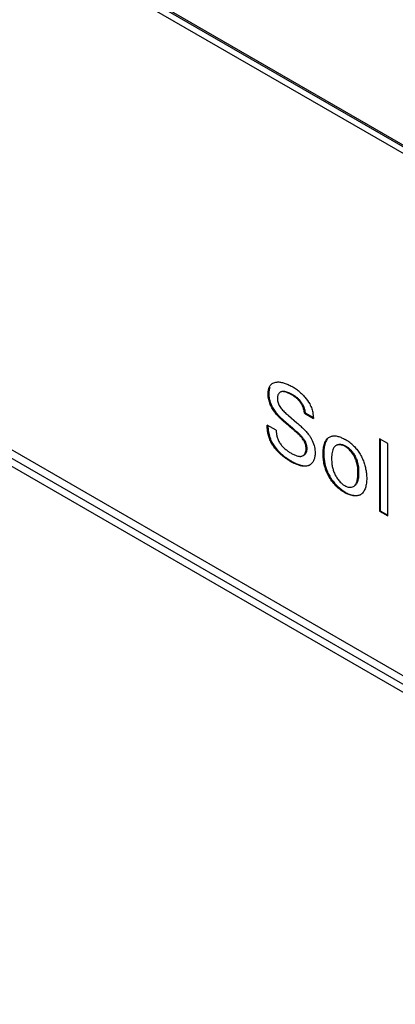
# Model space of a CAD drawing. Header units: inches. Extents: x 0 to 22, y 0 to 17.
# Tile 19 of 38: x 2.678 to 3.06, y 11.763 to 12.763. Entities that reach past the tile are written whole.
import ezdxf

# ---------------------------------------------------------------- set-up
doc = ezdxf.new("R2010")
doc.units = ezdxf.units.IN
doc.header["$LTSCALE"] = 1.21
doc.header["$MEASUREMENT"] = 0
doc.layers.get('0').update_dxf_attribs({"linetype": 'CONTINUOUS'})
doc.layers.add('02___PRT_ALL_AXES', color=7, linetype='CONTINUOUS')

msp = doc.modelspace()

# ---------------------------------------------------------------- linework, layer by layer
at = {"color": 7, "linetype": 'CONTINUOUS'}
for p, q in [((1.1044, 13.7697), (3.6165, 12.3193)), ((1.1055, 13.7674), (3.6175, 12.317)), ((3.6199, 11.7692), (1.1079, 13.2197)), ((3.6165, 11.7632), (1.1044, 13.2136)), ((2.9305, 12.3832), (2.9312, 12.3836)), ((2.9436, 12.3855), (2.9429, 12.385)), ((2.954, 12.3826), (2.9547, 12.383)), ((2.9371, 12.3649), (2.9378, 12.3653)), ((2.9674, 12.3636), (2.9682, 12.364)), ((2.9674, 12.3636), (2.9766, 12.3583)), ((2.9682, 12.364), (2.9765, 12.3592)), ((2.9428, 12.3596), (2.9488, 12.3543)), ((2.9488, 12.3543), (2.9552, 12.3488)), ((2.9514, 12.3613), (2.9598, 12.3539)), ((2.9589, 12.3546), (2.9598, 12.3539)), ((2.9761, 12.3634), (2.9766, 12.3583)), ((2.9388, 12.3464), (2.9296, 12.3517)), ((2.9303, 12.3513), (2.9307, 12.3463)), ((2.9544, 12.3484), (2.9552, 12.3488)), ((2.9333, 12.3346), (2.934, 12.335)), ((2.9928, 12.3394), (2.9948, 12.3403)), ((3.0521, 12.333), (3.0438, 12.3378)), ((3.0438, 12.3378), (3.0438, 12.2642)), ((3.0445, 12.3374), (3.0445, 12.2646)), ((2.9691, 12.3274), (2.9698, 12.3278)), ((3.0003, 12.3313), (2.9996, 12.3309)), ((3.0089, 12.3299), (3.0096, 12.3303)), ((3.0521, 12.2594), (3.0521, 12.333)), ((2.9531, 12.3148), (2.9538, 12.3152)), ((2.9661, 12.3206), (2.9668, 12.321)), ((2.9864, 12.3224), (2.9871, 12.3228)), ((3.0218, 12.3029), (3.0225, 12.3033)), ((3.0014, 12.2891), (3.0053, 12.2858)), ((3.0053, 12.2858), (3.0089, 12.2834)), ((3.0173, 12.2893), (3.018, 12.2897)), ((3.0082, 12.283), (3.0089, 12.2834)), ((3.0438, 12.2642), (3.0445, 12.2646)), ((3.0438, 12.2642), (3.0521, 12.2594)), ((3.0445, 12.2646), (3.0521, 12.2602))]:
    msp.add_line(p, q, dxfattribs=at)
for centre, radius, start, end in [((2.9284, 12.345), 0.0528, 55.4392, 60.0217), ((2.9282, 12.3448), 0.0531, 50.3798, 55.3996), ((2.9869, 12.2987), 0.0441, 54.3474, 60.0029), ((2.9879, 12.3002), 0.0423, 47.4839, 54.3422), ((2.983, 12.3659), 0.0585, 232.8412, 236.3385), ((2.9837, 12.3671), 0.0598, 236.3642, 240.073), ((2.9683, 12.3185), 0.00866, 300.0233, 305.4036), ((3.0203, 12.2881), 0.0082, 299.9889, 305.5343)]:
    msp.add_arc(centre, radius, start, end, dxfattribs=at)
for points, knots in [([(2.9305, 12.3832), (2.9305, 12.3844), (2.9306, 12.3862), (2.9311, 12.3884), (2.9316, 12.3899), (2.9323, 12.3913), (2.9331, 12.3924), (2.9341, 12.3934), (2.9348, 12.3939), (2.9352, 12.3941)], [0, 0, 0, 0, 0.288798, 0.423545, 0.550858, 0.670701, 0.783925, 0.892832, 1, 1, 1, 1]), ([(2.9352, 12.3941), (2.9359, 12.3945), (2.9373, 12.3951), (2.9388, 12.3953), (2.9396, 12.3954)], [0, 0, 0, 0, 0.491085, 1, 1, 1, 1]), ([(2.9396, 12.3954), (2.9408, 12.3955), (2.9433, 12.3953), (2.9471, 12.3944), (2.951, 12.3928), (2.9535, 12.3915), (2.9548, 12.3907)], [0, 0, 0, 0, 0.221884, 0.464446, 0.725661, 1, 1, 1, 1]), ([(2.9323, 12.3901), (2.9319, 12.3891), (2.9313, 12.387), (2.9312, 12.3848), (2.9312, 12.3836)], [0, 0, 0, 0, 0.476919, 1, 1, 1, 1]), ([(2.9312, 12.3836), (2.9312, 12.3826), (2.9313, 12.3806), (2.9319, 12.3774), (2.9329, 12.3742), (2.9338, 12.3721), (2.9343, 12.371)], [0, 0, 0, 0, 0.228147, 0.474918, 0.734238, 1, 1, 1, 1]), ([(2.9429, 12.385), (2.9424, 12.3847), (2.9414, 12.3839), (2.9408, 12.3828), (2.9405, 12.3822)], [0, 0, 0, 0, 0.480894, 1, 1, 1, 1]), ([(2.954, 12.3826), (2.953, 12.3832), (2.9516, 12.384), (2.9495, 12.3848), (2.9481, 12.3853), (2.9467, 12.3856), (2.9453, 12.3857), (2.944, 12.3856), (2.9432, 12.3853), (2.9429, 12.385)], [0, 0, 0, 0, 0.284377, 0.421694, 0.552518, 0.675228, 0.789348, 0.89627, 1, 1, 1, 1]), ([(2.9462, 12.3861), (2.9469, 12.3861), (2.9483, 12.3859), (2.9504, 12.3852), (2.9526, 12.3842), (2.954, 12.3834), (2.9547, 12.383)], [0, 0, 0, 0, 0.222055, 0.467274, 0.72987, 1, 1, 1, 1]), ([(2.9621, 12.3857), (2.9631, 12.3848), (2.9651, 12.383), (2.9689, 12.379), (2.9714, 12.3756), (2.9728, 12.3731)], [0, 0, 0, 0, 0.242448, 0.492132, 1, 1, 1, 1]), ([(2.9371, 12.3649), (2.9366, 12.3656), (2.9356, 12.367), (2.9343, 12.3692), (2.9331, 12.3715), (2.9322, 12.3739), (2.9314, 12.3763), (2.9309, 12.3787), (2.9306, 12.381), (2.9305, 12.3825), (2.9305, 12.3832)], [0, 0, 0, 0, 0.129552, 0.260137, 0.390927, 0.520846, 0.648358, 0.771818, 0.889564, 1, 1, 1, 1]), ([(2.9405, 12.3822), (2.9403, 12.3817), (2.94, 12.3806), (2.9399, 12.3794), (2.9399, 12.3788)], [0, 0, 0, 0, 0.478621, 1, 1, 1, 1]), ([(2.9399, 12.3788), (2.9399, 12.3782), (2.94, 12.377), (2.9404, 12.3752), (2.9411, 12.3733), (2.9416, 12.372), (2.9419, 12.3714)], [0, 0, 0, 0, 0.225144, 0.472079, 0.733221, 1, 1, 1, 1]), ([(2.9674, 12.3636), (2.9674, 12.3641), (2.9673, 12.365), (2.9669, 12.367), (2.9661, 12.3696), (2.9647, 12.3726), (2.963, 12.3753), (2.9609, 12.3777), (2.9587, 12.3796), (2.9564, 12.3812), (2.9548, 12.3822), (2.954, 12.3826)], [0, 0, 0, 0, 0.057637, 0.119245, 0.251043, 0.388263, 0.523353, 0.651068, 0.772567, 0.888977, 1, 1, 1, 1]), ([(2.9547, 12.383), (2.9555, 12.3826), (2.9571, 12.3816), (2.9594, 12.38), (2.9616, 12.3781), (2.9637, 12.3757), (2.9654, 12.373), (2.9668, 12.37), (2.9676, 12.3675), (2.968, 12.3655), (2.9681, 12.3645), (2.9682, 12.364)], [0, 0, 0, 0, 0.111023, 0.227433, 0.348932, 0.476647, 0.611737, 0.748957, 0.880755, 0.942363, 1, 1, 1, 1]), ([(2.9343, 12.371), (2.9346, 12.3705), (2.9356, 12.3685), (2.9368, 12.3667), (2.9378, 12.3653)], [0, 0, 0, 0, 0.251246, 1, 1, 1, 1]), ([(2.9544, 12.3484), (2.9537, 12.349), (2.9522, 12.3503), (2.95, 12.3522), (2.9478, 12.3541), (2.9455, 12.3561), (2.9433, 12.3581), (2.9404, 12.3609), (2.9383, 12.3632), (2.9371, 12.3649)], [0, 0, 0, 0, 0.121708, 0.243535, 0.366037, 0.489652, 0.614517, 0.740849, 1, 1, 1, 1]), ([(2.9378, 12.3653), (2.9386, 12.3643), (2.9402, 12.3623), (2.9419, 12.3605), (2.9428, 12.3596)], [0, 0, 0, 0, 0.506062, 1, 1, 1, 1]), ([(2.9419, 12.3714), (2.9423, 12.3707), (2.943, 12.3695), (2.9439, 12.3683), (2.9444, 12.3677)], [0, 0, 0, 0, 0.5079, 1, 1, 1, 1]), ([(2.9444, 12.3677), (2.9454, 12.3665), (2.9477, 12.3643), (2.9502, 12.3623), (2.9514, 12.3613)], [0, 0, 0, 0, 0.507638, 1, 1, 1, 1]), ([(2.9728, 12.3731), (2.9732, 12.3723), (2.974, 12.3707), (2.9752, 12.3675), (2.9758, 12.365), (2.9761, 12.3634)], [0, 0, 0, 0, 0.259705, 0.514877, 1, 1, 1, 1]), ([(2.9598, 12.3539), (2.9608, 12.353), (2.963, 12.3511), (2.9661, 12.3482), (2.9692, 12.3451), (2.9711, 12.3428), (2.972, 12.3416)], [0, 0, 0, 0, 0.244109, 0.491325, 0.742581, 1, 1, 1, 1]), ([(2.9333, 12.3346), (2.933, 12.3353), (2.9323, 12.3368), (2.9315, 12.339), (2.9308, 12.3412), (2.9302, 12.344), (2.9297, 12.3475), (2.9296, 12.3503), (2.9296, 12.3517)], [0, 0, 0, 0, 0.135568, 0.269225, 0.399597, 0.526317, 0.76971, 1, 1, 1, 1]), ([(2.9307, 12.3463), (2.9309, 12.3444), (2.9315, 12.3415), (2.9328, 12.3378), (2.9336, 12.336), (2.934, 12.335)], [0, 0, 0, 0, 0.483686, 0.738926, 1, 1, 1, 1]), ([(2.9388, 12.3464), (2.9388, 12.3452), (2.939, 12.3429), (2.9397, 12.3393), (2.941, 12.3357), (2.943, 12.3324), (2.9455, 12.3295), (2.9483, 12.3269), (2.9512, 12.3247), (2.9532, 12.3235), (2.9542, 12.3229)], [0, 0, 0, 0, 0.116572, 0.240829, 0.368418, 0.497968, 0.629103, 0.759331, 0.884618, 1, 1, 1, 1]), ([(2.9691, 12.3274), (2.9691, 12.3279), (2.9691, 12.3289), (2.9689, 12.3305), (2.9685, 12.3321), (2.9679, 12.3337), (2.9671, 12.3353), (2.9661, 12.3368), (2.9651, 12.3382), (2.9637, 12.34), (2.9617, 12.342), (2.9593, 12.3442), (2.9569, 12.3463), (2.9553, 12.3477), (2.9544, 12.3484)], [0, 0, 0, 0, 0.056259, 0.11599, 0.178379, 0.242911, 0.309198, 0.376366, 0.44314, 0.508401, 0.63497, 0.758156, 0.879482, 1, 1, 1, 1]), ([(2.9552, 12.3488), (2.9566, 12.3475), (2.9589, 12.3456), (2.9619, 12.343), (2.9633, 12.3415), (2.9639, 12.3408)], [0, 0, 0, 0, 0.493464, 0.743986, 1, 1, 1, 1]), ([(2.9531, 12.3148), (2.9522, 12.3153), (2.9504, 12.3164), (2.9477, 12.3183), (2.945, 12.3204), (2.9423, 12.3228), (2.9397, 12.3254), (2.9365, 12.3292), (2.9344, 12.3324), (2.9333, 12.3346)], [0, 0, 0, 0, 0.109696, 0.224492, 0.346206, 0.47312, 0.603387, 0.735422, 1, 1, 1, 1]), ([(2.934, 12.335), (2.9356, 12.3318), (2.9387, 12.3275), (2.9437, 12.3225), (2.9463, 12.3203), (2.9476, 12.3193)], [0, 0, 0, 0, 0.50903, 0.759766, 1, 1, 1, 1]), ([(2.9639, 12.3408), (2.9646, 12.3401), (2.9657, 12.3387), (2.9668, 12.3372), (2.9673, 12.3364)], [0, 0, 0, 0, 0.491792, 1, 1, 1, 1]), ([(2.9673, 12.3364), (2.9677, 12.3358), (2.9683, 12.3347), (2.9689, 12.3332), (2.9694, 12.3318), (2.9697, 12.33), (2.9698, 12.3285), (2.9698, 12.3278)], [0, 0, 0, 0, 0.267303, 0.397937, 0.525797, 0.771603, 1, 1, 1, 1]), ([(2.972, 12.3416), (2.9726, 12.3407), (2.9739, 12.3389), (2.975, 12.3369), (2.9754, 12.3359)], [0, 0, 0, 0, 0.498346, 1, 1, 1, 1]), ([(2.9754, 12.3359), (2.9764, 12.3338), (2.9775, 12.3306), (2.9782, 12.3263), (2.9783, 12.3242), (2.9783, 12.3232)], [0, 0, 0, 0, 0.523943, 0.770377, 1, 1, 1, 1]), ([(2.9864, 12.3224), (2.9864, 12.3242), (2.9865, 12.3269), (2.9871, 12.3303), (2.9878, 12.3327), (2.9886, 12.3348), (2.9897, 12.3367), (2.9911, 12.3383), (2.9922, 12.3391), (2.9928, 12.3394)], [0, 0, 0, 0, 0.286277, 0.42217, 0.551312, 0.672936, 0.787115, 0.89518, 1, 1, 1, 1]), ([(2.9912, 12.338), (2.9904, 12.3371), (2.9895, 12.3356), (2.9886, 12.3333), (2.9878, 12.3307), (2.9872, 12.3272), (2.9871, 12.3243), (2.9871, 12.3228)], [0, 0, 0, 0, 0.217486, 0.335083, 0.458673, 0.721665, 1, 1, 1, 1]), ([(2.9948, 12.3403), (2.9953, 12.3404), (2.9964, 12.3406), (2.998, 12.3407), (2.9998, 12.3406), (3.0022, 12.34), (3.0053, 12.3389), (3.0077, 12.3376), (3.0089, 12.3369)], [0, 0, 0, 0, 0.106423, 0.217062, 0.333227, 0.455633, 0.718375, 1, 1, 1, 1]), ([(2.9661, 12.3206), (2.9664, 12.3207), (2.9668, 12.321), (2.9674, 12.3216), (2.9679, 12.3224), (2.9685, 12.3236), (2.969, 12.3252), (2.9691, 12.3267), (2.9691, 12.3274)], [0, 0, 0, 0, 0.106471, 0.216214, 0.331079, 0.452083, 0.713419, 1, 1, 1, 1]), ([(2.9698, 12.3278), (2.9698, 12.3271), (2.9697, 12.3257), (2.9692, 12.324), (2.9686, 12.3228), (2.9681, 12.3221), (2.9675, 12.3214), (2.9671, 12.3211), (2.9668, 12.321)], [0, 0, 0, 0, 0.286581, 0.547917, 0.668921, 0.783786, 0.893529, 1, 1, 1, 1]), ([(2.9974, 12.3287), (2.9969, 12.328), (2.9962, 12.3265), (2.9955, 12.3238), (2.9951, 12.321), (2.995, 12.319), (2.995, 12.318)], [0, 0, 0, 0, 0.222417, 0.467031, 0.728949, 1, 1, 1, 1]), ([(2.9996, 12.3309), (2.9992, 12.3307), (2.9983, 12.33), (2.9977, 12.3292), (2.9974, 12.3287)], [0, 0, 0, 0, 0.488499, 1, 1, 1, 1]), ([(3.0089, 12.3299), (3.0081, 12.3304), (3.0065, 12.3311), (3.0044, 12.3316), (3.0027, 12.3317), (3.0016, 12.3316), (3.0006, 12.3314), (2.9999, 12.3311), (2.9996, 12.3309)], [0, 0, 0, 0, 0.285907, 0.546947, 0.668002, 0.783068, 0.89315, 1, 1, 1, 1]), ([(3.001, 12.3316), (3.0016, 12.3319), (3.0029, 12.3322), (3.0051, 12.3321), (3.0074, 12.3314), (3.0089, 12.3307), (3.0096, 12.3303)], [0, 0, 0, 0, 0.217886, 0.455661, 0.716701, 1, 1, 1, 1]), ([(3.0218, 12.3029), (3.0218, 12.3053), (3.0216, 12.3091), (3.0205, 12.314), (3.0194, 12.3172), (3.0182, 12.3196), (3.0172, 12.3215), (3.016, 12.3232), (3.0143, 12.3254), (3.0124, 12.3273), (3.0104, 12.3289), (3.0094, 12.3296), (3.0089, 12.3299)], [0, 0, 0, 0, 0.231445, 0.355939, 0.484812, 0.551046, 0.618484, 0.686397, 0.753843, 0.883404, 0.943747, 1, 1, 1, 1]), ([(3.0096, 12.3303), (3.0101, 12.33), (3.0111, 12.3293), (3.0131, 12.3277), (3.015, 12.3258), (3.0167, 12.3236), (3.0179, 12.3219), (3.0189, 12.32), (3.0201, 12.3176), (3.0212, 12.3144), (3.0223, 12.3095), (3.0225, 12.3058), (3.0225, 12.3033)], [0, 0, 0, 0, 0.056253, 0.116596, 0.246157, 0.313603, 0.381516, 0.448954, 0.515188, 0.644061, 0.768555, 1, 1, 1, 1]), ([(3.0165, 12.3314), (3.0176, 12.3303), (3.0199, 12.328), (3.0228, 12.3241), (3.0249, 12.3205), (3.0264, 12.3175), (3.0277, 12.3145), (3.0289, 12.3107), (3.0299, 12.3062), (3.0305, 12.3018), (3.0307, 12.2989), (3.0307, 12.2975)], [0, 0, 0, 0, 0.12502, 0.255326, 0.387998, 0.454065, 0.519363, 0.64716, 0.77066, 0.88875, 1, 1, 1, 1]), ([(2.9726, 12.311), (2.9723, 12.3108), (2.9717, 12.3105), (2.9703, 12.31), (2.9684, 12.3097), (2.966, 12.3098), (2.9635, 12.3103), (2.9609, 12.3111), (2.9574, 12.3125), (2.9548, 12.3138), (2.9531, 12.3148)], [0, 0, 0, 0, 0.051872, 0.104002, 0.211357, 0.325688, 0.448186, 0.578496, 0.715281, 1, 1, 1, 1]), ([(2.9538, 12.3152), (2.9551, 12.3145), (2.9577, 12.3131), (2.961, 12.3117), (2.9636, 12.3109), (2.9661, 12.3103), (2.968, 12.3101), (2.9692, 12.3102)], [0, 0, 0, 0, 0.272145, 0.534632, 0.65948, 0.778924, 1, 1, 1, 1]), ([(2.9542, 12.3229), (2.9552, 12.3223), (2.9568, 12.3215), (2.959, 12.3206), (2.9606, 12.3202), (2.9621, 12.3199), (2.9636, 12.3198), (2.9649, 12.32), (2.9657, 12.3203), (2.9661, 12.3206)], [0, 0, 0, 0, 0.284073, 0.421551, 0.552886, 0.676399, 0.791291, 0.898206, 1, 1, 1, 1]), ([(2.9783, 12.3232), (2.9783, 12.322), (2.9781, 12.3196), (2.9771, 12.3162), (2.9756, 12.3134), (2.9741, 12.312), (2.9733, 12.3114)], [0, 0, 0, 0, 0.282874, 0.542262, 0.779786, 1, 1, 1, 1]), ([(3.0082, 12.283), (3.0066, 12.2839), (3.0035, 12.2861), (2.9992, 12.29), (2.9952, 12.2947), (2.9918, 12.2999), (2.9892, 12.3055), (2.9875, 12.3113), (2.9866, 12.3169), (2.9864, 12.3206), (2.9864, 12.3224)], [0, 0, 0, 0, 0.114554, 0.240134, 0.371841, 0.505103, 0.636581, 0.764598, 0.886798, 1, 1, 1, 1]), ([(2.9871, 12.3228), (2.9871, 12.3214), (2.9872, 12.3185), (2.9878, 12.3141), (2.9888, 12.3096), (2.9903, 12.3051), (2.9924, 12.3006), (2.995, 12.2964), (2.998, 12.2926), (3.0002, 12.2902), (3.0014, 12.2891)], [0, 0, 0, 0, 0.110563, 0.228697, 0.352327, 0.479703, 0.609542, 0.740926, 0.871963, 1, 1, 1, 1]), ([(2.995, 12.318), (2.995, 12.3168), (2.9951, 12.3143), (2.9955, 12.3105), (2.9964, 12.3066), (2.9978, 12.3027), (2.9998, 12.2989), (3.0023, 12.2953), (3.0048, 12.2928), (3.0068, 12.2911), (3.0078, 12.2904), (3.0084, 12.2901)], [0, 0, 0, 0, 0.111354, 0.229112, 0.352423, 0.4815, 0.616909, 0.753577, 0.883628, 0.943915, 1, 1, 1, 1]), ([(3.0173, 12.2893), (3.0177, 12.2895), (3.0186, 12.2902), (3.0196, 12.2915), (3.0203, 12.293), (3.0209, 12.2948), (3.0213, 12.2967), (3.0217, 12.2994), (3.0218, 12.3015), (3.0218, 12.3029)], [0, 0, 0, 0, 0.102658, 0.209531, 0.324011, 0.447081, 0.578118, 0.715507, 1, 1, 1, 1]), ([(3.0225, 12.3033), (3.0225, 12.3019), (3.0224, 12.2998), (3.0221, 12.2971), (3.0216, 12.2952), (3.021, 12.2934), (3.0203, 12.2919), (3.0193, 12.2906), (3.0184, 12.2899), (3.018, 12.2897)], [0, 0, 0, 0, 0.284493, 0.421882, 0.552919, 0.675989, 0.790469, 0.897342, 1, 1, 1, 1]), ([(3.0307, 12.2975), (3.0307, 12.2959), (3.0305, 12.2934), (3.03, 12.2902), (3.0294, 12.288), (3.0287, 12.286), (3.0277, 12.2841), (3.0266, 12.2826), (3.0256, 12.2817), (3.0251, 12.2814)], [0, 0, 0, 0, 0.2833, 0.418762, 0.548255, 0.6709, 0.786429, 0.895485, 1, 1, 1, 1]), ([(3.0084, 12.2901), (3.0091, 12.2896), (3.0107, 12.2889), (3.0131, 12.2884), (3.0153, 12.2885), (3.0167, 12.2889), (3.0173, 12.2893)], [0, 0, 0, 0, 0.285426, 0.545152, 0.781278, 1, 1, 1, 1]), ([(3.0244, 12.281), (3.0239, 12.2807), (3.0228, 12.2802), (3.0209, 12.2797), (3.019, 12.2796), (3.0161, 12.2799), (3.0124, 12.2809), (3.0096, 12.2822), (3.0082, 12.283)], [0, 0, 0, 0, 0.10593, 0.215559, 0.330797, 0.452538, 0.715215, 1, 1, 1, 1]), ([(3.0089, 12.2834), (3.0102, 12.2827), (3.0129, 12.2814), (3.0164, 12.2804), (3.0191, 12.2801), (3.021, 12.2801), (3.0228, 12.2804), (3.0239, 12.2808), (3.0244, 12.281)], [0, 0, 0, 0, 0.282675, 0.545013, 0.667281, 0.783368, 0.89383, 1, 1, 1, 1])]:
    msp.add_open_spline(points, degree=3, knots=knots, dxfattribs=at)
at = {"layer": '02___PRT_ALL_AXES', "color": 7, "linetype": 'CONTINUOUS'}
for p, q in [((3.62, 12.3086), (1.1084, 13.7588)), ((1.1084, 13.2281), (3.62, 11.7779))]:
    msp.add_line(p, q, dxfattribs=at)

doc.saveas('drawing.dxf')
